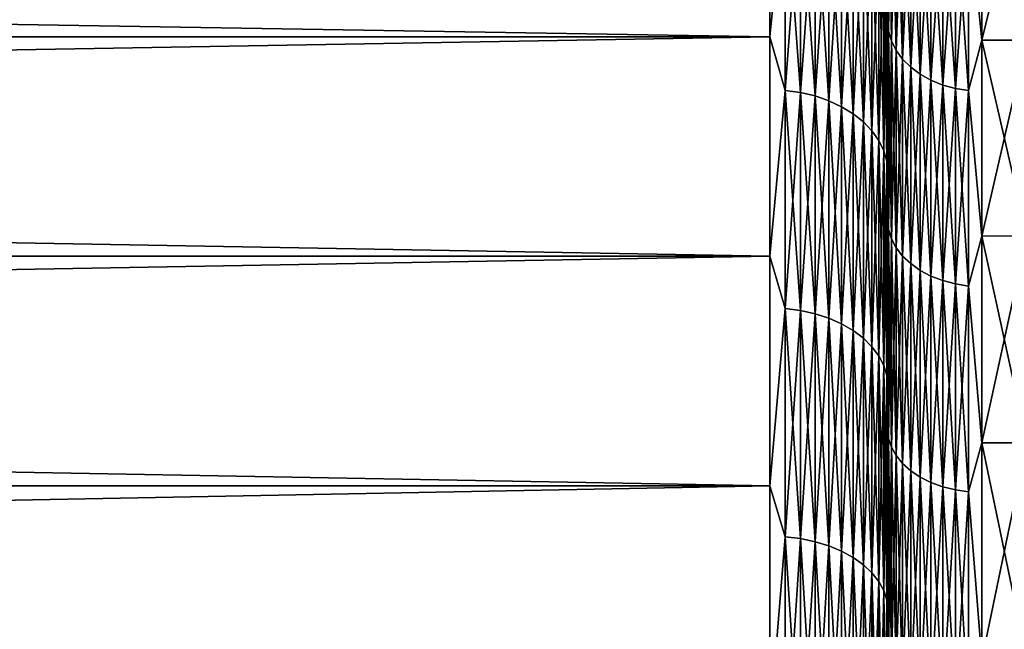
# Model space of a CAD drawing. Header units: metres. Extents: x -2 to 102, y -85 to 102.
# Tile 140 of 256: x 61.2 to 65.38, y 14.81 to 17.4. Entities that reach past the tile are written whole.
import ezdxf

# ---------------------------------------------------------------- set-up
doc = ezdxf.new("R2010")
doc.units = ezdxf.units.M
doc.layers.add('solid_21064300', color=7, linetype='CONTINUOUS')

msp = doc.modelspace()

# ---------------------------------------------------------------- linework, layer by layer
at = {"layer": 'solid_21064300'}
for points in [[(10.5, 18.207134, -16.393579), (64.379997, 18.207048, -16.3937), (64.379997, 17.324116, -17.324116)], [(10.5, 17.324116, -17.324116), (10.5, 18.207134, -16.393579), (64.379997, 17.324116, -17.324116)], [(10.5, 18.207134, 16.393579), (10.5, 17.324116, 17.324116), (64.379997, 18.207048, 16.3937)], [(10.5, 17.324116, 17.324116), (64.379997, 17.324116, 17.324116), (64.379997, 18.207048, 16.3937)], [(64.445267, 17.977053, -16.639292), (64.379997, 17.324116, -17.324116), (64.379997, 18.207048, -16.3937)], [(64.445267, 17.977053, 16.639292), (64.379997, 18.207048, 16.3937), (64.379997, 17.324116, 17.324116)], [(64.883995, 18.141371, -14.690593), (64.883995, 17.347662, -15.619905), (64.879997, 17.605345, -15.41464)], [(64.883995, 17.347662, 15.619905), (64.883995, 18.141371, 14.690593), (64.879997, 17.605345, 15.414641)], [(64.896072, 17.306168, -15.582543), (64.883995, 17.347662, -15.619905), (64.883995, 18.141371, -14.690593)], [(64.896072, 18.097977, -14.655453), (64.896072, 17.306168, -15.582543), (64.883995, 18.141371, -14.690593)], [(64.896072, 18.097977, 14.655453), (64.883995, 18.141371, 14.690593), (64.883995, 17.347662, 15.619905)], [(64.896072, 17.306168, 15.582543), (64.896072, 18.097977, 14.655453), (64.883995, 17.347662, 15.619905)], [(64.915977, 17.266375, -15.546713), (64.896072, 17.306168, -15.582543), (64.896072, 18.097977, -14.655453)], [(64.915977, 18.056362, -14.621755), (64.915977, 17.266375, -15.546713), (64.896072, 18.097977, -14.655453)], [(64.915977, 18.056362, 14.621755), (64.896072, 18.097977, 14.655453), (64.896072, 17.306168, 15.582543)], [(64.915977, 17.266375, 15.546713), (64.915977, 18.056362, 14.621755), (64.896072, 17.306168, 15.582543)], [(64.943314, 17.229094, -15.513145), (64.915977, 17.266375, -15.546713), (64.915977, 18.056362, -14.621755)], [(64.943314, 18.017376, -14.590184), (64.943314, 17.229094, -15.513145), (64.915977, 18.056362, -14.621755)], [(64.943314, 18.017376, 14.590184), (64.915977, 18.056362, 14.621755), (64.915977, 17.266375, 15.546713)], [(65.223076, 17.877522, 14.476932), (65.279999, 17.309128, 15.145761), (65.279999, 18.090685, 14.203066)], [(65.223076, 17.877522, -14.476932), (65.279999, 18.090685, -14.203066), (65.279999, 17.309128, -15.145761)], [(65.279999, 18.090685, -14.203066), (65.470001, 18.090559, -14.203209), (65.470001, 17.30916, -15.145691)], [(65.279999, 17.309128, -15.145761), (65.279999, 18.090685, -14.203066), (65.470001, 17.30916, -15.145691)], [(65.279999, 18.090685, 14.203066), (65.279999, 17.309128, 15.145761), (65.470001, 18.090559, 14.203209)], [(65.279999, 17.309128, 15.145761), (65.470001, 17.30916, 15.145691), (65.470001, 18.090559, 14.203209)], [(64.943314, 17.229094, 15.513145), (64.943314, 18.017376, 14.590184), (64.915977, 17.266375, 15.546713)], [(64.977516, 17.195087, -15.482526), (64.943314, 17.229094, -15.513145), (64.943314, 18.017376, -14.590184)], [(64.977516, 17.981813, -14.561386), (64.977516, 17.195087, -15.482526), (64.943314, 18.017376, -14.590184)], [(64.977516, 17.981813, 14.561386), (64.943314, 18.017376, 14.590184), (64.943314, 17.229094, 15.513145)], [(64.445267, 17.977053, -16.639292), (64.445267, 17.096645, -17.542665), (64.379997, 17.324116, -17.324116)], [(64.445267, 17.096645, 17.542665), (64.445267, 17.977053, 16.639292), (64.379997, 17.324116, 17.324116)], [(64.509476, 17.087729, -17.533516), (64.445267, 17.096645, -17.542665), (64.445267, 17.977053, -16.639292)], [(64.509476, 17.967676, -16.630613), (64.509476, 17.087729, -17.533516), (64.445267, 17.977053, -16.639292)], [(64.509476, 17.967676, 16.630613), (64.445267, 17.977053, 16.639292), (64.445267, 17.096645, 17.542665)], [(64.977516, 17.195087, 15.482526), (64.977516, 17.981813, 14.561386), (64.943314, 17.229094, 15.513145)], [(65.017883, 17.165047, -15.455479), (64.977516, 17.195087, -15.482526), (64.977516, 17.981813, -14.561386)], [(65.017883, 17.950401, -14.535948), (65.017883, 17.165047, -15.455479), (64.977516, 17.981813, -14.561386)], [(65.017883, 17.950401, 14.535948), (64.977516, 17.981813, 14.561386), (64.977516, 17.195087, 15.482526)], [(64.509476, 17.087729, 17.533516), (64.509476, 17.967676, 16.630613), (64.445267, 17.096645, 17.542665)], [(64.571465, 17.073032, -17.518436), (64.509476, 17.087729, -17.533516), (64.509476, 17.967676, -16.630613)], [(64.571465, 17.952223, -16.61631), (64.571465, 17.073032, -17.518436), (64.509476, 17.967676, -16.630613)], [(64.571465, 17.952223, 16.61631), (64.509476, 17.967676, 16.630613), (64.509476, 17.087729, 17.533516)], [(64.571465, 17.073032, 17.518436), (64.571465, 17.952223, 16.61631), (64.509476, 17.087729, 17.533516)], [(64.630173, 17.052811, -17.497684), (64.571465, 17.073032, -17.518436), (64.571465, 17.952223, -16.61631)], [(64.630173, 17.930958, -16.596628), (64.630173, 17.052811, -17.497684), (64.571465, 17.952223, -16.61631)], [(64.630173, 17.930958, 16.596628), (64.571465, 17.952223, 16.61631), (64.571465, 17.073032, 17.518436)], [(64.630173, 17.052811, 17.497684), (64.630173, 17.930958, 16.596628), (64.571465, 17.073032, 17.518436)], [(64.684586, 17.027407, -17.471619), (64.630173, 17.052811, -17.497684), (64.630173, 17.930958, -16.596628)], [(64.684586, 17.904247, -16.571903), (64.684586, 17.027407, -17.471619), (64.630173, 17.930958, -16.596628)], [(64.684586, 17.904247, 16.571903), (64.630173, 17.930958, 16.596628), (64.630173, 17.052811, 17.497684)], [(65.017883, 17.165047, 15.455479), (65.017883, 17.950401, 14.535948), (64.977516, 17.195087, 15.482526)], [(65.063599, 17.139589, -15.432555), (65.017883, 17.165047, -15.455479), (65.017883, 17.950401, -14.535948)], [(65.063599, 17.923777, -14.514388), (65.063599, 17.139589, -15.432555), (65.017883, 17.950401, -14.535948)], [(65.063599, 17.923777, 14.514388), (65.017883, 17.950401, 14.535948), (65.017883, 17.165047, 15.455479)], [(64.684586, 17.027407, 17.471619), (64.684586, 17.904247, 16.571903), (64.630173, 17.052811, 17.497684)], [(64.733788, 16.997259, -17.440685), (64.684586, 17.027407, -17.471619), (64.684586, 17.904247, -16.571903)], [(64.733788, 17.872547, -16.542562), (64.733788, 16.997259, -17.440685), (64.684586, 17.904247, -16.571903)], [(64.733788, 17.872547, 16.542562), (64.684586, 17.904247, 16.571903), (64.684586, 17.027407, 17.471619)], [(65.063599, 17.139589, 15.432555), (65.063599, 17.923777, 14.514388), (65.017883, 17.165047, 15.455479)], [(65.113731, 17.119228, -15.414223), (65.063599, 17.139589, -15.432555), (65.063599, 17.923777, -14.514388)], [(65.113731, 17.902485, -14.497147), (65.113731, 17.119228, -15.414223), (65.063599, 17.923777, -14.514388)], [(65.113731, 17.902485, 14.497147), (65.063599, 17.923777, 14.514388), (65.063599, 17.139589, 15.432555)], [(65.113731, 17.119228, 15.414223), (65.113731, 17.902485, 14.497147), (65.063599, 17.139589, 15.432555)], [(65.167252, 17.104383, -15.400857), (65.113731, 17.119228, -15.414223), (65.113731, 17.902485, -14.497147)], [(65.167252, 17.886961, -14.484576), (65.167252, 17.104383, -15.400857), (65.113731, 17.902485, -14.497147)], [(65.167252, 17.886961, 14.484576), (65.113731, 17.902485, 14.497147), (65.113731, 17.119228, 15.414223)], [(64.733788, 16.997259, 17.440685), (64.733788, 17.872547, 16.542562), (64.684586, 17.027407, 17.471619)], [(64.776917, 16.962883, -17.405413), (64.733788, 16.997259, -17.440685), (64.733788, 17.872547, -16.542562)], [(64.776917, 17.836401, -16.509106), (64.776917, 16.962883, -17.405413), (64.733788, 17.872547, -16.542562)], [(64.776917, 17.836401, 16.509106), (64.733788, 17.872547, 16.542562), (64.733788, 16.997259, 17.440685)], [(65.167252, 17.104383, 15.400857), (65.167252, 17.886961, 14.484576), (65.113731, 17.119228, 15.414223)], [(65.223076, 17.095356, -15.392728), (65.167252, 17.104383, -15.400857), (65.167252, 17.886961, -14.484576)], [(65.223076, 17.877522, -14.476932), (65.223076, 17.095356, -15.392728), (65.167252, 17.886961, -14.484576)], [(65.223076, 17.877522, 14.476932), (65.167252, 17.886961, 14.484576), (65.167252, 17.104383, 15.400857)], [(65.223076, 17.095356, 15.392728), (65.223076, 17.877522, 14.476932), (65.167252, 17.104383, 15.400857)], [(65.223076, 17.095356, 15.392728), (65.279999, 17.309128, 15.145761), (65.223076, 17.877522, 14.476932)], [(65.223076, 17.877522, -14.476932), (65.279999, 17.309128, -15.145761), (65.223076, 17.095356, -15.392728)], [(64.776917, 16.962883, 17.405413), (64.776917, 17.836401, 16.509106), (64.733788, 16.997259, 17.440685)], [(64.81324, 16.92487, -17.366405), (64.776917, 16.962883, -17.405413), (64.776917, 17.836401, -16.509106)], [(64.81324, 17.796429, -16.472109), (64.81324, 16.92487, -17.366405), (64.776917, 17.836401, -16.509106)], [(64.81324, 17.796429, 16.472109), (64.776917, 17.836401, 16.509106), (64.776917, 16.962883, 17.405413)], [(64.875809, 17.660667, 16.346451), (64.879997, 16.965029, 16.976), (64.879997, 17.830626, 16.06452)], [(64.875809, 17.660667, -16.346451), (64.879997, 17.830626, -16.06452), (64.879997, 16.965031, -16.975998)], [(64.879997, 17.605345, 15.414641), (64.879997, 17.830626, 16.06452), (64.879997, 16.965029, 16.976)], [(64.879997, 17.605345, -15.41464), (64.879997, 16.965031, -16.975998), (64.879997, 17.830626, -16.06452)], [(64.81324, 16.92487, 17.366405), (64.81324, 17.796429, 16.472109), (64.776917, 16.962883, 17.405413)], [(64.84214, 16.883867, -17.324335), (64.81324, 16.92487, -17.366405), (64.81324, 17.796429, -16.472109)], [(64.84214, 17.753317, -16.432205), (64.84214, 16.883867, -17.324335), (64.81324, 17.796429, -16.472109)], [(64.84214, 17.753317, 16.432205), (64.81324, 17.796429, 16.472109), (64.81324, 16.92487, 17.366405)], [(64.84214, 16.883867, 17.324335), (64.84214, 17.753317, 16.432205), (64.81324, 16.92487, 17.366405)], [(64.863113, 16.840584, -17.279922), (64.84214, 16.883867, -17.324335), (64.84214, 17.753317, -16.432205)], [(64.863113, 17.707804, -16.390078), (64.863113, 16.840584, -17.279922), (64.84214, 17.753317, -16.432205)], [(64.863113, 17.707804, 16.390078), (64.84214, 17.753317, 16.432205), (64.84214, 16.883867, 17.324335)], [(64.863113, 16.840584, 17.279922), (64.863113, 17.707804, 16.390078), (64.84214, 16.883867, 17.324335)], [(64.875809, 16.795757, -17.233927), (64.863113, 16.840584, -17.279922), (64.863113, 17.707804, -16.390078)], [(64.875809, 17.660667, -16.346451), (64.875809, 16.795757, -17.233927), (64.863113, 17.707804, -16.390078)], [(64.875809, 17.660667, 16.346451), (64.863113, 17.707804, 16.390078), (64.863113, 16.840584, 17.279922)], [(64.875809, 16.795757, 17.233927), (64.875809, 17.660667, 16.346451), (64.863113, 16.840584, 17.279922)], [(64.875809, 16.795757, 17.233927), (64.879997, 16.965029, 16.976), (64.875809, 17.660667, 16.346451)], [(64.875809, 17.660667, -16.346451), (64.879997, 16.965031, -16.975998), (64.875809, 16.795757, -17.233927)], [(64.879997, 16.760059, 16.329657), (64.879997, 17.605345, 15.414641), (64.879997, 16.965029, 16.976)], [(64.879997, 17.605345, -15.41464), (64.879997, 16.760059, -16.329657), (64.879997, 16.965031, -16.975998)], [(64.883995, 17.347662, -15.619905), (64.879997, 16.760059, -16.329657), (64.879997, 17.605345, -15.41464)], [(64.883995, 17.347662, 15.619905), (64.879997, 17.605345, 15.414641), (64.879997, 16.760059, 16.329657)], [(64.883995, 17.347662, -15.619905), (64.883995, 16.506405, -16.506405), (64.879997, 16.760059, -16.329657)], [(64.883995, 16.506405, 16.506405), (64.883995, 17.347662, 15.619905), (64.879997, 16.760059, 16.329657)], [(64.896072, 16.466923, -16.466923), (64.883995, 16.506405, -16.506405), (64.883995, 17.347662, -15.619905)], [(64.896072, 17.306168, -15.582543), (64.896072, 16.466923, -16.466923), (64.883995, 17.347662, -15.619905)], [(64.896072, 17.306168, 15.582543), (64.883995, 17.347662, 15.619905), (64.883995, 16.506405, 16.506405)], [(10.5, 17.324116, -17.324116), (64.379997, 17.324116, -17.324116), (64.379997, 16.3937, -18.207048)], [(10.5, 16.393579, -18.207134), (10.5, 17.324116, -17.324116), (64.379997, 16.3937, -18.207048)], [(10.5, 16.393579, 18.207134), (64.379997, 16.3937, 18.207048), (64.379997, 17.324116, 17.324116)], [(10.5, 17.324116, 17.324116), (10.5, 16.393579, 18.207134), (64.379997, 17.324116, 17.324116)], [(64.445267, 17.096645, -17.542665), (64.379997, 16.3937, -18.207048), (64.379997, 17.324116, -17.324116)], [(64.445267, 17.096645, 17.542665), (64.379997, 17.324116, 17.324116), (64.379997, 16.3937, 18.207048)], [(64.896072, 16.466923, 16.466923), (64.896072, 17.306168, 15.582543), (64.883995, 16.506405, 16.506405)], [(64.915977, 16.429058, -16.429058), (64.896072, 16.466923, -16.466923), (64.896072, 17.306168, -15.582543)], [(64.915977, 17.266375, -15.546713), (64.915977, 16.429058, -16.429058), (64.896072, 17.306168, -15.582543)], [(64.915977, 17.266375, 15.546713), (64.896072, 17.306168, 15.582543), (64.896072, 16.466923, 16.466923)], [(65.223076, 17.095356, 15.392728), (65.279999, 16.478504, 16.045525), (65.279999, 17.309128, 15.145761)], [(65.223076, 17.095356, -15.392728), (65.279999, 17.309128, -15.145761), (65.279999, 16.478504, -16.045525)], [(65.279999, 17.309128, -15.145761), (65.470001, 17.30916, -15.145691), (65.470001, 16.478594, -16.045431)], [(65.279999, 16.478504, 16.045525), (65.470001, 16.478594, 16.045431), (65.470001, 17.30916, 15.145691)], [(65.279999, 17.309128, 15.145761), (65.279999, 16.478504, 16.045525), (65.470001, 17.30916, 15.145691)], [(65.279999, 16.478504, -16.045525), (65.279999, 17.309128, -15.145761), (65.470001, 16.478594, -16.045431)], [(64.915977, 16.429058, 16.429058), (64.915977, 17.266375, 15.546713), (64.896072, 16.466923, 16.466923)], [(64.943314, 16.393587, -16.393587), (64.915977, 16.429058, -16.429058), (64.915977, 17.266375, -15.546713)], [(64.943314, 17.229094, -15.513145), (64.943314, 16.393587, -16.393587), (64.915977, 17.266375, -15.546713)], [(64.943314, 17.229094, 15.513145), (64.915977, 17.266375, 15.546713), (64.915977, 16.429058, 16.429058)], [(64.943314, 16.393587, 16.393587), (64.943314, 17.229094, 15.513145), (64.915977, 16.429058, 16.429058)], [(64.977516, 16.361229, -16.361229), (64.943314, 16.393587, -16.393587), (64.943314, 17.229094, -15.513145)], [(64.977516, 17.195087, -15.482526), (64.977516, 16.361229, -16.361229), (64.943314, 17.229094, -15.513145)], [(64.977516, 17.195087, 15.482526), (64.943314, 17.229094, 15.513145), (64.943314, 16.393587, 16.393587)], [(64.977516, 16.361229, 16.361229), (64.977516, 17.195087, 15.482526), (64.943314, 16.393587, 16.393587)], [(65.017883, 16.332645, -16.332645), (64.977516, 16.361229, -16.361229), (64.977516, 17.195087, -15.482526)], [(65.017883, 17.165047, -15.455479), (65.017883, 16.332645, -16.332645), (64.977516, 17.195087, -15.482526)], [(65.017883, 17.165047, 15.455479), (64.977516, 17.195087, 15.482526), (64.977516, 16.361229, 16.361229)], [(65.017883, 16.332645, 16.332645), (65.017883, 17.165047, 15.455479), (64.977516, 16.361229, 16.361229)], [(65.063599, 16.308422, -16.308422), (65.017883, 16.332645, -16.332645), (65.017883, 17.165047, -15.455479)], [(65.063599, 17.139589, -15.432555), (65.063599, 16.308422, -16.308422), (65.017883, 17.165047, -15.455479)], [(65.063599, 17.139589, 15.432555), (65.017883, 17.165047, 15.455479), (65.017883, 16.332645, 16.332645)], [(65.063599, 16.308422, 16.308422), (65.063599, 17.139589, 15.432555), (65.017883, 16.332645, 16.332645)], [(65.113731, 16.289049, -16.289049), (65.063599, 16.308422, -16.308422), (65.063599, 17.139589, -15.432555)], [(65.113731, 17.119228, -15.414223), (65.113731, 16.289049, -16.289049), (65.063599, 17.139589, -15.432555)], [(65.113731, 17.119228, 15.414223), (65.063599, 17.139589, 15.432555), (65.063599, 16.308422, 16.308422)], [(64.445267, 17.096645, -17.542665), (64.445267, 16.170902, -18.399519), (64.379997, 16.3937, -18.207048)], [(64.445267, 16.170902, 18.399519), (64.445267, 17.096645, 17.542665), (64.379997, 16.3937, 18.207048)], [(64.509476, 16.162468, -18.389923), (64.445267, 16.170902, -18.399519), (64.445267, 17.096645, -17.542665)], [(64.509476, 17.087729, -17.533516), (64.509476, 16.162468, -18.389923), (64.445267, 17.096645, -17.542665)], [(64.509476, 17.087729, 17.533516), (64.445267, 17.096645, 17.542665), (64.445267, 16.170902, 18.399519)], [(65.113731, 16.289049, 16.289049), (65.113731, 17.119228, 15.414223), (65.063599, 16.308422, 16.308422)], [(65.167252, 16.274925, -16.274925), (65.113731, 16.289049, -16.289049), (65.113731, 17.119228, -15.414223)], [(65.167252, 17.104383, -15.400857), (65.167252, 16.274925, -16.274925), (65.113731, 17.119228, -15.414223)], [(65.167252, 17.104383, 15.400857), (65.113731, 17.119228, 15.414223), (65.113731, 16.289049, 16.289049)], [(65.167252, 16.274925, 16.274925), (65.167252, 17.104383, 15.400857), (65.113731, 16.289049, 16.289049)], [(65.223076, 16.266335, -16.266335), (65.167252, 16.274925, -16.274925), (65.167252, 17.104383, -15.400857)], [(65.223076, 17.095356, -15.392728), (65.223076, 16.266335, -16.266335), (65.167252, 17.104383, -15.400857)], [(65.223076, 17.095356, 15.392728), (65.167252, 17.104383, 15.400857), (65.167252, 16.274925, 16.274925)], [(65.223076, 16.266335, 16.266335), (65.223076, 17.095356, 15.392728), (65.167252, 16.274925, 16.274925)], [(65.223076, 16.266335, 16.266335), (65.279999, 16.478504, 16.045525), (65.223076, 17.095356, 15.392728)], [(65.223076, 17.095356, -15.392728), (65.279999, 16.478504, -16.045525), (65.223076, 16.266335, -16.266335)], [(64.509476, 16.162468, 18.389923), (64.509476, 17.087729, 17.533516), (64.445267, 16.170902, 18.399519)], [(64.571465, 16.148569, -18.374107), (64.509476, 16.162468, -18.389923), (64.509476, 17.087729, -17.533516)], [(64.571465, 17.073032, -17.518436), (64.571465, 16.148569, -18.374107), (64.509476, 17.087729, -17.533516)], [(64.571465, 17.073032, 17.518436), (64.509476, 17.087729, 17.533516), (64.509476, 16.162468, 18.389923)], [(64.571465, 16.148569, 18.374107), (64.571465, 17.073032, 17.518436), (64.509476, 16.162468, 18.389923)], [(64.630173, 16.12944, -18.352343), (64.571465, 16.148569, -18.374107), (64.571465, 17.073032, -17.518436)], [(64.630173, 17.052811, -17.497684), (64.630173, 16.12944, -18.352343), (64.571465, 17.073032, -17.518436)], [(64.630173, 17.052811, 17.497684), (64.571465, 17.073032, 17.518436), (64.571465, 16.148569, 18.374107)], [(64.630173, 16.12944, 18.352343), (64.630173, 17.052811, 17.497684), (64.571465, 16.148569, 18.374107)], [(64.684586, 16.105413, -18.325003), (64.630173, 16.12944, -18.352343), (64.630173, 17.052811, -17.497684)], [(64.684586, 17.027407, -17.471619), (64.684586, 16.105413, -18.325003), (64.630173, 17.052811, -17.497684)], [(64.684586, 17.027407, 17.471619), (64.630173, 17.052811, 17.497684), (64.630173, 16.12944, 18.352343)], [(64.684586, 16.105413, 18.325003), (64.684586, 17.027407, 17.471619), (64.630173, 16.12944, 18.352343)], [(64.733788, 16.076897, -18.292557), (64.684586, 16.105413, -18.325003), (64.684586, 17.027407, -17.471619)], [(64.733788, 16.997259, -17.440685), (64.733788, 16.076897, -18.292557), (64.684586, 17.027407, -17.471619)], [(64.733788, 16.997259, 17.440685), (64.684586, 17.027407, 17.471619), (64.684586, 16.105413, 18.325003)], [(64.733788, 16.076897, 18.292557), (64.733788, 16.997259, 17.440685), (64.684586, 16.105413, 18.325003)], [(64.776917, 16.044382, -18.255562), (64.733788, 16.076897, -18.292557), (64.733788, 16.997259, -17.440685)], [(64.776917, 16.962883, -17.405413), (64.776917, 16.044382, -18.255562), (64.733788, 16.997259, -17.440685)], [(64.776917, 16.962883, 17.405413), (64.733788, 16.997259, 17.440685), (64.733788, 16.076897, 18.292557)], [(64.776917, 16.044382, 18.255562), (64.776917, 16.962883, 17.405413), (64.733788, 16.076897, 18.292557)], [(64.81324, 16.008427, -18.214651), (64.776917, 16.044382, -18.255562), (64.776917, 16.962883, -17.405413)], [(64.81324, 16.92487, -17.366405), (64.81324, 16.008427, -18.214651), (64.776917, 16.962883, -17.405413)], [(64.81324, 16.92487, 17.366405), (64.776917, 16.962883, 17.405413), (64.776917, 16.044382, 18.255562)], [(64.875809, 16.795757, -17.233927), (64.879997, 16.965031, -16.975998), (64.879997, 16.053003, -17.840994)], [(64.875809, 16.795757, 17.233927), (64.879997, 16.053003, 17.840994), (64.879997, 16.965029, 16.976)], [(64.879997, 16.760059, -16.329657), (64.879997, 16.053003, -17.840994), (64.879997, 16.965031, -16.975998)], [(64.879997, 16.760059, 16.329657), (64.879997, 16.965029, 16.976), (64.879997, 16.053003, 17.840994)], [(64.81324, 16.008427, 18.214651), (64.81324, 16.92487, 17.366405), (64.776917, 16.044382, 18.255562)], [(64.84214, 15.969646, -18.170527), (64.81324, 16.008427, -18.214651), (64.81324, 16.92487, -17.366405)], [(64.84214, 16.883867, -17.324335), (64.84214, 15.969646, -18.170527), (64.81324, 16.92487, -17.366405)], [(64.84214, 16.883867, 17.324335), (64.81324, 16.92487, 17.366405), (64.81324, 16.008427, 18.214651)], [(64.84214, 15.969646, 18.170527), (64.84214, 16.883867, 17.324335), (64.81324, 16.008427, 18.214651)], [(64.863113, 15.928705, -18.123943), (64.84214, 15.969646, -18.170527), (64.84214, 16.883867, -17.324335)], [(64.863113, 16.840584, -17.279922), (64.863113, 15.928705, -18.123943), (64.84214, 16.883867, -17.324335)], [(64.863113, 16.840584, 17.279922), (64.84214, 16.883867, 17.324335), (64.84214, 15.969646, 18.170527)], [(64.863113, 15.928705, 18.123943), (64.863113, 16.840584, 17.279922), (64.84214, 15.969646, 18.170527)], [(64.875809, 15.886306, -18.075701), (64.863113, 15.928705, -18.123943), (64.863113, 16.840584, -17.279922)], [(64.875809, 16.795757, -17.233927), (64.875809, 15.886306, -18.075701), (64.863113, 16.840584, -17.279922)], [(64.875809, 16.795757, 17.233927), (64.863113, 16.840584, 17.279922), (64.863113, 15.928705, 18.123943)], [(64.875809, 15.886306, 18.075701), (64.875809, 16.795757, 17.233927), (64.863113, 15.928705, 18.123943)], [(64.875809, 15.886306, 18.075701), (64.879997, 16.053003, 17.840994), (64.875809, 16.795757, 17.233927)], [(64.875809, 16.795757, -17.233927), (64.879997, 16.053003, -17.840994), (64.875809, 15.886306, -18.075701)], [(64.879997, 15.866417, 17.19931), (64.879997, 16.760059, 16.329657), (64.879997, 16.053003, 17.840994)], [(64.879997, 16.760059, -16.329657), (64.879997, 15.866417, -17.19931), (64.879997, 16.053003, -17.840994)], [(64.883995, 16.506405, -16.506405), (64.879997, 15.866417, -17.19931), (64.879997, 16.760059, -16.329657)], [(64.883995, 16.506405, 16.506405), (64.879997, 16.760059, 16.329657), (64.879997, 15.866417, 17.19931)], [(64.883995, 16.506405, -16.506405), (64.883995, 15.619905, -17.347662), (64.879997, 15.866417, -17.19931)], [(64.883995, 15.619905, 17.347662), (64.883995, 16.506405, 16.506405), (64.879997, 15.866417, 17.19931)], [(64.896072, 15.582543, -17.306168), (64.883995, 15.619905, -17.347662), (64.883995, 16.506405, -16.506405)], [(64.896072, 16.466923, -16.466923), (64.896072, 15.582543, -17.306168), (64.883995, 16.506405, -16.506405)], [(64.896072, 16.466923, 16.466923), (64.883995, 16.506405, 16.506405), (64.883995, 15.619905, 17.347662)], [(65.223076, 16.266335, 16.266335), (65.279999, 15.601172, 16.899805), (65.279999, 16.478504, 16.045525)], [(65.223076, 16.266335, -16.266335), (65.279999, 16.478504, -16.045525), (65.279999, 15.601172, -16.899805)], [(65.279999, 16.478504, -16.045525), (65.470001, 16.478594, -16.045431), (65.470001, 15.601027, -16.899923)], [(65.279999, 15.601172, 16.899805), (65.470001, 15.601027, 16.899923), (65.470001, 16.478594, 16.045431)], [(65.279999, 16.478504, 16.045525), (65.279999, 15.601172, 16.899805), (65.470001, 16.478594, 16.045431)], [(65.279999, 15.601172, -16.899805), (65.279999, 16.478504, -16.045525), (65.470001, 15.601027, -16.899923)], [(64.896072, 15.582543, 17.306168), (64.896072, 16.466923, 16.466923), (64.883995, 15.619905, 17.347662)], [(64.915977, 15.546713, -17.266375), (64.896072, 15.582543, -17.306168), (64.896072, 16.466923, -16.466923)], [(64.915977, 16.429058, -16.429058), (64.915977, 15.546713, -17.266375), (64.896072, 16.466923, -16.466923)], [(64.915977, 16.429058, 16.429058), (64.896072, 16.466923, 16.466923), (64.896072, 15.582543, 17.306168)], [(64.915977, 15.546713, 17.266375), (64.915977, 16.429058, 16.429058), (64.896072, 15.582543, 17.306168)], [(64.943314, 15.513145, -17.229094), (64.915977, 15.546713, -17.266375), (64.915977, 16.429058, -16.429058)], [(64.943314, 16.393587, -16.393587), (64.943314, 15.513145, -17.229094), (64.915977, 16.429058, -16.429058)], [(64.943314, 16.393587, 16.393587), (64.915977, 16.429058, 16.429058), (64.915977, 15.546713, 17.266375)], [(10.5, 16.393579, -18.207134), (64.379997, 16.3937, -18.207048), (64.379997, 15.418349, -19.040075)], [(10.5, 15.418452, 19.03997), (64.379997, 15.418349, 19.040075), (64.379997, 16.3937, 18.207048)], [(10.5, 16.393579, 18.207134), (10.5, 15.418452, 19.03997), (64.379997, 16.3937, 18.207048)], [(10.5, 15.418452, -19.03997), (10.5, 16.393579, -18.207134), (64.379997, 15.418349, -19.040075)], [(64.445267, 16.170902, -18.399519), (64.379997, 15.418349, -19.040075), (64.379997, 16.3937, -18.207048)], [(64.445267, 16.170902, 18.399519), (64.379997, 16.3937, 18.207048), (64.379997, 15.418349, 19.040075)], [(64.943314, 15.513145, 17.229094), (64.943314, 16.393587, 16.393587), (64.915977, 15.546713, 17.266375)], [(64.977516, 15.482526, -17.195087), (64.943314, 15.513145, -17.229094), (64.943314, 16.393587, -16.393587)], [(64.977516, 16.361229, -16.361229), (64.977516, 15.482526, -17.195087), (64.943314, 16.393587, -16.393587)], [(64.977516, 16.361229, 16.361229), (64.943314, 16.393587, 16.393587), (64.943314, 15.513145, 17.229094)], [(64.977516, 15.482526, 17.195087), (64.977516, 16.361229, 16.361229), (64.943314, 15.513145, 17.229094)], [(65.017883, 15.455479, -17.165047), (64.977516, 15.482526, -17.195087), (64.977516, 16.361229, -16.361229)], [(65.017883, 16.332645, -16.332645), (65.017883, 15.455479, -17.165047), (64.977516, 16.361229, -16.361229)], [(65.017883, 16.332645, 16.332645), (64.977516, 16.361229, 16.361229), (64.977516, 15.482526, 17.195087)], [(65.017883, 15.455479, 17.165047), (65.017883, 16.332645, 16.332645), (64.977516, 15.482526, 17.195087)], [(65.063599, 15.432555, -17.139589), (65.017883, 15.455479, -17.165047), (65.017883, 16.332645, -16.332645)], [(65.063599, 16.308422, -16.308422), (65.063599, 15.432555, -17.139589), (65.017883, 16.332645, -16.332645)], [(65.063599, 16.308422, 16.308422), (65.017883, 16.332645, 16.332645), (65.017883, 15.455479, 17.165047)], [(65.063599, 15.432555, 17.139589), (65.063599, 16.308422, 16.308422), (65.017883, 15.455479, 17.165047)], [(65.113731, 15.414223, -17.119228), (65.063599, 15.432555, -17.139589), (65.063599, 16.308422, -16.308422)], [(65.113731, 16.289049, -16.289049), (65.113731, 15.414223, -17.119228), (65.063599, 16.308422, -16.308422)], [(65.113731, 16.289049, 16.289049), (65.063599, 16.308422, 16.308422), (65.063599, 15.432555, 17.139589)], [(65.113731, 15.414223, 17.119228), (65.113731, 16.289049, 16.289049), (65.063599, 15.432555, 17.139589)], [(65.167252, 15.400857, -17.104383), (65.113731, 15.414223, -17.119228), (65.113731, 16.289049, -16.289049)], [(65.167252, 16.274925, -16.274925), (65.167252, 15.400857, -17.104383), (65.113731, 16.289049, -16.289049)], [(65.167252, 16.274925, 16.274925), (65.113731, 16.289049, 16.289049), (65.113731, 15.414223, 17.119228)], [(65.167252, 15.400857, 17.104383), (65.167252, 16.274925, 16.274925), (65.113731, 15.414223, 17.119228)], [(65.223076, 15.392728, -17.095356), (65.167252, 15.400857, -17.104383), (65.167252, 16.274925, -16.274925)], [(65.223076, 16.266335, -16.266335), (65.223076, 15.392728, -17.095356), (65.167252, 16.274925, -16.274925)], [(65.223076, 16.266335, 16.266335), (65.167252, 16.274925, 16.274925), (65.167252, 15.400857, 17.104383)], [(65.223076, 15.392728, 17.095356), (65.223076, 16.266335, 16.266335), (65.167252, 15.400857, 17.104383)], [(65.223076, 15.392728, 17.095356), (65.279999, 15.601172, 16.899805), (65.223076, 16.266335, 16.266335)], [(65.223076, 16.266335, -16.266335), (65.279999, 15.601172, -16.899805), (65.223076, 15.392728, -17.095356)], [(64.445267, 16.170902, -18.399519), (64.445267, 15.202277, -19.207581), (64.379997, 15.418349, -19.040075)], [(64.445267, 15.202277, 19.207581), (64.445267, 16.170902, 18.399519), (64.379997, 15.418349, 19.040075)], [(64.509476, 15.194348, -19.197563), (64.445267, 15.202277, -19.207581), (64.445267, 16.170902, -18.399519)], [(64.509476, 16.162468, -18.389923), (64.509476, 15.194348, -19.197563), (64.445267, 16.170902, -18.399519)], [(64.509476, 16.162468, 18.389923), (64.445267, 16.170902, 18.399519), (64.445267, 15.202277, 19.207581)], [(64.509476, 15.194348, 19.197563), (64.509476, 16.162468, 18.389923), (64.445267, 15.202277, 19.207581)], [(64.571465, 15.181281, -19.181051), (64.509476, 15.194348, -19.197563), (64.509476, 16.162468, -18.389923)], [(64.571465, 16.148569, -18.374107), (64.571465, 15.181281, -19.181051), (64.509476, 16.162468, -18.389923)], [(64.571465, 16.148569, 18.374107), (64.509476, 16.162468, 18.389923), (64.509476, 15.194348, 19.197563)], [(64.571465, 15.181281, 19.181051), (64.571465, 16.148569, 18.374107), (64.509476, 15.194348, 19.197563)], [(64.630173, 15.163299, -19.158333), (64.571465, 15.181281, -19.181051), (64.571465, 16.148569, -18.374107)], [(64.630173, 16.12944, -18.352343), (64.630173, 15.163299, -19.158333), (64.571465, 16.148569, -18.374107)], [(64.630173, 16.12944, 18.352343), (64.571465, 16.148569, 18.374107), (64.571465, 15.181281, 19.181051)], [(64.630173, 15.163299, 19.158333), (64.630173, 16.12944, 18.352343), (64.571465, 15.181281, 19.181051)], [(64.684586, 15.14071, -19.129793), (64.630173, 15.163299, -19.158333), (64.630173, 16.12944, -18.352343)], [(64.684586, 16.105413, -18.325003), (64.684586, 15.14071, -19.129793), (64.630173, 16.12944, -18.352343)], [(64.684586, 16.105413, 18.325003), (64.630173, 16.12944, 18.352343), (64.630173, 15.163299, 19.158333)], [(64.684586, 15.14071, 19.129793), (64.684586, 16.105413, 18.325003), (64.630173, 15.163299, 19.158333)], [(64.733788, 15.113902, -19.095922), (64.684586, 15.14071, -19.129793), (64.684586, 16.105413, -18.325003)], [(64.733788, 16.076897, -18.292557), (64.733788, 15.113902, -19.095922), (64.684586, 16.105413, -18.325003)], [(64.733788, 16.076897, 18.292557), (64.684586, 16.105413, 18.325003), (64.684586, 15.14071, 19.129793)], [(64.733788, 15.113902, 19.095922), (64.733788, 16.076897, 18.292557), (64.684586, 15.14071, 19.129793)], [(64.776917, 15.083336, -19.057302), (64.733788, 15.113902, -19.095922), (64.733788, 16.076897, -18.292557)], [(64.776917, 16.044382, -18.255562), (64.776917, 15.083336, -19.057302), (64.733788, 16.076897, -18.292557)], [(64.776917, 16.044382, 18.255562), (64.733788, 16.076897, 18.292557), (64.733788, 15.113902, 19.095922)], [(64.875809, 15.886306, 18.075701), (64.879997, 15.096893, 18.656923), (64.879997, 16.053003, 17.840994)], [(64.875809, 15.886306, -18.075701), (64.879997, 16.053003, -17.840994), (64.879997, 15.096893, -18.656923)], [(64.879997, 15.866417, 17.19931), (64.879997, 16.053003, 17.840994), (64.879997, 15.096893, 18.656923)], [(64.879997, 15.866417, -17.19931), (64.879997, 15.096893, -18.656923), (64.879997, 16.053003, -17.840994)], [(64.776917, 15.083336, 19.057302), (64.776917, 16.044382, 18.255562), (64.733788, 15.113902, 19.095922)], [(64.81324, 15.049534, -19.014595), (64.776917, 15.083336, -19.057302), (64.776917, 16.044382, -18.255562)], [(64.81324, 16.008427, -18.214651), (64.81324, 15.049534, -19.014595), (64.776917, 16.044382, -18.255562)], [(64.81324, 16.008427, 18.214651), (64.776917, 16.044382, 18.255562), (64.776917, 15.083336, 19.057302)], [(64.81324, 15.049534, 19.014595), (64.81324, 16.008427, 18.214651), (64.776917, 15.083336, 19.057302)], [(64.84214, 15.013076, -18.968531), (64.81324, 15.049534, -19.014595), (64.81324, 16.008427, -18.214651)], [(64.84214, 15.969646, -18.170527), (64.84214, 15.013076, -18.968531), (64.81324, 16.008427, -18.214651)], [(64.84214, 15.969646, 18.170527), (64.81324, 16.008427, 18.214651), (64.81324, 15.049534, 19.014595)], [(64.84214, 15.013076, 18.968531), (64.84214, 15.969646, 18.170527), (64.81324, 15.049534, 19.014595)], [(64.863113, 14.974587, -18.919901), (64.84214, 15.013076, -18.968531), (64.84214, 15.969646, -18.170527)], [(64.863113, 15.928705, -18.123943), (64.863113, 14.974587, -18.919901), (64.84214, 15.969646, -18.170527)], [(64.863113, 15.928705, 18.123943), (64.84214, 15.969646, 18.170527), (64.84214, 15.013076, 18.968531)], [(64.863113, 14.974587, 18.919901), (64.863113, 15.928705, 18.123943), (64.84214, 15.013076, 18.968531)], [(64.875809, 14.934728, -18.869541), (64.863113, 14.974587, -18.919901), (64.863113, 15.928705, -18.123943)], [(64.875809, 15.886306, -18.075701), (64.875809, 14.934728, -18.869541), (64.863113, 15.928705, -18.123943)], [(64.875809, 15.886306, 18.075701), (64.863113, 15.928705, 18.123943), (64.863113, 14.974587, 18.919901)], [(64.875809, 14.934728, 18.869541), (64.875809, 15.886306, 18.075701), (64.863113, 14.974587, 18.919901)], [(64.875809, 14.934728, 18.869541), (64.879997, 15.096893, 18.656923), (64.875809, 15.886306, 18.075701)], [(64.875809, 15.886306, -18.075701), (64.879997, 15.096893, -18.656923), (64.875809, 14.934728, -18.869541)], [(64.879997, 14.928626, 18.019255), (64.879997, 15.866417, 17.19931), (64.879997, 15.096893, 18.656923)], [(64.879997, 15.866417, -17.19931), (64.879997, 14.928627, -18.019253), (64.879997, 15.096893, -18.656923)], [(64.883995, 15.619905, -17.347662), (64.879997, 14.928627, -18.019253), (64.879997, 15.866417, -17.19931)], [(64.883995, 15.619905, 17.347662), (64.879997, 15.866417, 17.19931), (64.879997, 14.928626, 18.019255)], [(64.883995, 15.619905, -17.347662), (64.883995, 14.690593, -18.141371), (64.879997, 14.928627, -18.019253)], [(64.883995, 14.690593, 18.141371), (64.883995, 15.619905, 17.347662), (64.879997, 14.928626, 18.019255)], [(64.896072, 14.655453, -18.097977), (64.883995, 14.690593, -18.141371), (64.883995, 15.619905, -17.347662)], [(64.896072, 15.582543, -17.306168), (64.896072, 14.655453, -18.097977), (64.883995, 15.619905, -17.347662)], [(64.896072, 15.582543, 17.306168), (64.883995, 15.619905, 17.347662), (64.883995, 14.690593, 18.141371)], [(65.223076, 15.392728, 17.095356), (65.279999, 14.679616, 17.706182), (65.279999, 15.601172, 16.899805)], [(65.223076, 15.392728, -17.095356), (65.279999, 15.601172, -16.899805), (65.279999, 14.679616, -17.706182)], [(65.279999, 15.601172, -16.899805), (65.470001, 15.601027, -16.899923), (65.470001, 14.679672, -17.706108)], [(65.279999, 14.679616, -17.706182), (65.279999, 15.601172, -16.899805), (65.470001, 14.679672, -17.706108)], [(65.279999, 15.601172, 16.899805), (65.279999, 14.679616, 17.706182), (65.470001, 15.601027, 16.899923)], [(65.279999, 14.679616, 17.706182), (65.470001, 14.679672, 17.706108), (65.470001, 15.601027, 16.899923)], [(64.896072, 14.655453, 18.097977), (64.896072, 15.582543, 17.306168), (64.883995, 14.690593, 18.141371)], [(64.915977, 14.621755, -18.056362), (64.896072, 14.655453, -18.097977), (64.896072, 15.582543, -17.306168)], [(64.915977, 15.546713, -17.266375), (64.915977, 14.621755, -18.056362), (64.896072, 15.582543, -17.306168)], [(64.915977, 15.546713, 17.266375), (64.896072, 15.582543, 17.306168), (64.896072, 14.655453, 18.097977)], [(64.915977, 14.621755, 18.056362), (64.915977, 15.546713, 17.266375), (64.896072, 14.655453, 18.097977)], [(64.943314, 14.590184, -18.017376), (64.915977, 14.621755, -18.056362), (64.915977, 15.546713, -17.266375)], [(64.943314, 15.513145, -17.229094), (64.943314, 14.590184, -18.017376), (64.915977, 15.546713, -17.266375)], [(64.943314, 15.513145, 17.229094), (64.915977, 15.546713, 17.266375), (64.915977, 14.621755, 18.056362)], [(64.943314, 14.590184, 18.017376), (64.943314, 15.513145, 17.229094), (64.915977, 14.621755, 18.056362)], [(64.977516, 14.561386, -17.981813), (64.943314, 14.590184, -18.017376), (64.943314, 15.513145, -17.229094)], [(64.977516, 15.482526, -17.195087), (64.977516, 14.561386, -17.981813), (64.943314, 15.513145, -17.229094)], [(64.977516, 15.482526, 17.195087), (64.943314, 15.513145, 17.229094), (64.943314, 14.590184, 18.017376)], [(64.977516, 14.561386, 17.981813), (64.977516, 15.482526, 17.195087), (64.943314, 14.590184, 18.017376)], [(65.017883, 14.535948, -17.950401), (64.977516, 14.561386, -17.981813), (64.977516, 15.482526, -17.195087)], [(65.017883, 15.455479, -17.165047), (65.017883, 14.535948, -17.950401), (64.977516, 15.482526, -17.195087)], [(65.017883, 15.455479, 17.165047), (64.977516, 15.482526, 17.195087), (64.977516, 14.561386, 17.981813)], [(65.017883, 14.535948, 17.950401), (65.017883, 15.455479, 17.165047), (64.977516, 14.561386, 17.981813)], [(65.063599, 14.514388, -17.923777), (65.017883, 14.535948, -17.950401), (65.017883, 15.455479, -17.165047)], [(65.063599, 15.432555, -17.139589), (65.063599, 14.514388, -17.923777), (65.017883, 15.455479, -17.165047)], [(65.063599, 15.432555, 17.139589), (65.017883, 15.455479, 17.165047), (65.017883, 14.535948, 17.950401)], [(65.063599, 14.514388, 17.923777), (65.063599, 15.432555, 17.139589), (65.017883, 14.535948, 17.950401)], [(65.113731, 14.497147, -17.902485), (65.063599, 14.514388, -17.923777), (65.063599, 15.432555, -17.139589)], [(65.113731, 15.414223, -17.119228), (65.113731, 14.497147, -17.902485), (65.063599, 15.432555, -17.139589)], [(65.113731, 15.414223, 17.119228), (65.063599, 15.432555, 17.139589), (65.063599, 14.514388, 17.923777)], [(10.5, 15.418452, -19.03997), (64.379997, 15.418349, -19.040075), (64.379997, 14.400739, -19.820917)], [(10.5, 14.400739, -19.820917), (10.5, 15.418452, -19.03997), (64.379997, 14.400739, -19.820917)], [(10.5, 15.418452, 19.03997), (10.5, 14.400739, 19.820917), (64.379997, 15.418349, 19.040075)], [(10.5, 14.400739, 19.820917), (64.379997, 14.400739, 19.820917), (64.379997, 15.418349, 19.040075)], [(64.445267, 15.202277, -19.207581), (64.379997, 14.400739, -19.820917), (64.379997, 15.418349, -19.040075)], [(64.445267, 15.202277, 19.207581), (64.379997, 15.418349, 19.040075), (64.379997, 14.400739, 19.820917)], [(65.113731, 14.497147, 17.902485), (65.113731, 15.414223, 17.119228), (65.063599, 14.514388, 17.923777)], [(65.167252, 14.484576, -17.886961), (65.113731, 14.497147, -17.902485), (65.113731, 15.414223, -17.119228)], [(65.167252, 15.400857, -17.104383), (65.167252, 14.484576, -17.886961), (65.113731, 15.414223, -17.119228)], [(65.167252, 15.400857, 17.104383), (65.113731, 15.414223, 17.119228), (65.113731, 14.497147, 17.902485)], [(65.167252, 14.484576, 17.886961), (65.167252, 15.400857, 17.104383), (65.113731, 14.497147, 17.902485)], [(65.223076, 14.476932, -17.877522), (65.167252, 14.484576, -17.886961), (65.167252, 15.400857, -17.104383)], [(65.223076, 15.392728, -17.095356), (65.223076, 14.476932, -17.877522), (65.167252, 15.400857, -17.104383)], [(65.223076, 15.392728, 17.095356), (65.167252, 15.400857, 17.104383), (65.167252, 14.484576, 17.886961)], [(65.223076, 14.476932, 17.877522), (65.223076, 15.392728, 17.095356), (65.167252, 14.484576, 17.886961)], [(65.223076, 14.476932, 17.877522), (65.279999, 14.679616, 17.706182), (65.223076, 15.392728, 17.095356)], [(65.223076, 15.392728, -17.095356), (65.279999, 14.679616, -17.706182), (65.223076, 14.476932, -17.877522)], [(64.445267, 15.202277, -19.207581), (64.445267, 14.193338, -19.964708), (64.379997, 14.400739, -19.820917)], [(64.445267, 14.193338, 19.964708), (64.445267, 15.202277, 19.207581), (64.379997, 14.400739, 19.820917)], [(64.509476, 14.185935, -19.954294), (64.445267, 14.193338, -19.964708), (64.445267, 15.202277, -19.207581)], [(64.509476, 15.194348, -19.197563), (64.509476, 14.185935, -19.954294), (64.445267, 15.202277, -19.207581)], [(64.509476, 15.194348, 19.197563), (64.445267, 15.202277, 19.207581), (64.445267, 14.193338, 19.964708)], [(64.509476, 14.185935, 19.954294), (64.509476, 15.194348, 19.197563), (64.445267, 14.193338, 19.964708)], [(64.571465, 14.173735, -19.937134), (64.509476, 14.185935, -19.954294), (64.509476, 15.194348, -19.197563)], [(64.571465, 15.181281, -19.181051), (64.571465, 14.173735, -19.937134), (64.509476, 15.194348, -19.197563)], [(64.571465, 15.181281, 19.181051), (64.509476, 15.194348, 19.197563), (64.509476, 14.185935, 19.954294)], [(64.571465, 14.173735, 19.937134), (64.571465, 15.181281, 19.181051), (64.509476, 14.185935, 19.954294)], [(64.630173, 14.156946, -19.913517), (64.571465, 14.173735, -19.937134), (64.571465, 15.181281, -19.181051)], [(64.630173, 15.163299, -19.158333), (64.630173, 14.156946, -19.913517), (64.571465, 15.181281, -19.181051)], [(64.630173, 15.163299, 19.158333), (64.571465, 15.181281, 19.181051), (64.571465, 14.173735, 19.937134)], [(64.630173, 14.156946, 19.913517), (64.630173, 15.163299, 19.158333), (64.571465, 14.173735, 19.937134)], [(64.684586, 14.135857, -19.883852), (64.630173, 14.156946, -19.913517), (64.630173, 15.163299, -19.158333)], [(64.684586, 15.14071, -19.129793), (64.684586, 14.135857, -19.883852), (64.630173, 15.163299, -19.158333)], [(64.684586, 15.14071, 19.129793), (64.630173, 15.163299, 19.158333), (64.630173, 14.156946, 19.913517)], [(64.684586, 14.135857, 19.883852), (64.684586, 15.14071, 19.129793), (64.630173, 14.156946, 19.913517)], [(64.733788, 14.110828, -19.848648), (64.684586, 14.135857, -19.883852), (64.684586, 15.14071, -19.129793)], [(64.733788, 15.113902, -19.095922), (64.733788, 14.110828, -19.848648), (64.684586, 15.14071, -19.129793)], [(64.733788, 15.113902, 19.095922), (64.684586, 15.14071, 19.129793), (64.684586, 14.135857, 19.883852)], [(64.733788, 14.110828, 19.848648), (64.733788, 15.113902, 19.095922), (64.684586, 14.135857, 19.883852)], [(64.776917, 14.082291, -19.808504), (64.733788, 14.110828, -19.848648), (64.733788, 15.113902, -19.095922)], [(64.776917, 15.083336, -19.057302), (64.776917, 14.082291, -19.808504), (64.733788, 15.113902, -19.095922)], [(64.776917, 15.083336, 19.057302), (64.733788, 15.113902, 19.095922), (64.733788, 14.110828, 19.848648)], [(64.875809, 14.934728, 18.869541), (64.879997, 14.099415, 19.421804), (64.879997, 15.096893, 18.656923)], [(64.875809, 14.934728, -18.869541), (64.879997, 15.096893, -18.656923), (64.879997, 14.099416, -19.421804)], [(64.879997, 14.928626, 18.019255), (64.879997, 15.096893, 18.656923), (64.879997, 14.099415, 19.421804)], [(64.879997, 14.928627, -18.019253), (64.879997, 14.099416, -19.421804), (64.879997, 15.096893, -18.656923)], [(64.776917, 14.082291, 19.808504), (64.776917, 15.083336, 19.057302), (64.733788, 14.110828, 19.848648)], [(64.81324, 14.050732, -19.764114), (64.776917, 14.082291, -19.808504), (64.776917, 15.083336, -19.057302)], [(64.81324, 15.049534, -19.014595), (64.81324, 14.050732, -19.764114), (64.776917, 15.083336, -19.057302)], [(64.81324, 15.049534, 19.014595), (64.776917, 15.083336, 19.057302), (64.776917, 14.082291, 19.808504)], [(64.81324, 14.050732, 19.764114), (64.81324, 15.049534, 19.014595), (64.776917, 14.082291, 19.808504)], [(64.84214, 14.016693, -19.716234), (64.81324, 14.050732, -19.764114), (64.81324, 15.049534, -19.014595)], [(64.84214, 15.013076, -18.968531), (64.84214, 14.016693, -19.716234), (64.81324, 15.049534, -19.014595)], [(64.84214, 15.013076, 18.968531), (64.81324, 15.049534, 19.014595), (64.81324, 14.050732, 19.764114)], [(64.84214, 14.016693, 19.716234), (64.84214, 15.013076, 18.968531), (64.81324, 14.050732, 19.764114)], [(64.863113, 13.98076, -19.665689), (64.84214, 14.016693, -19.716234), (64.84214, 15.013076, -18.968531)], [(64.863113, 14.974587, -18.919901), (64.863113, 13.98076, -19.665689), (64.84214, 15.013076, -18.968531)], [(64.863113, 14.974587, 18.919901), (64.84214, 15.013076, 18.968531), (64.84214, 14.016693, 19.716234)], [(64.863113, 13.98076, 19.665689), (64.863113, 14.974587, 18.919901), (64.84214, 14.016693, 19.716234)], [(64.875809, 13.943545, -19.613342), (64.863113, 13.98076, -19.665689), (64.863113, 14.974587, -18.919901)], [(64.875809, 14.934728, -18.869541), (64.875809, 13.943545, -19.613342), (64.863113, 14.974587, -18.919901)], [(64.875809, 14.934728, 18.869541), (64.863113, 14.974587, 18.919901), (64.863113, 13.98076, 19.665689)], [(64.875809, 13.943545, 19.613342), (64.875809, 14.934728, 18.869541), (64.863113, 13.98076, 19.665689)], [(64.875809, 13.943545, 19.613342), (64.879997, 14.099415, 19.421804), (64.875809, 14.934728, 18.869541)], [(64.875809, 14.934728, -18.869541), (64.879997, 14.099416, -19.421804), (64.875809, 13.943545, -19.613342)], [(64.879997, 14.928627, -18.019253), (64.879997, 13.947654, -18.788897), (64.879997, 14.099416, -19.421804)], [(64.883995, 14.690593, -18.141371), (64.879997, 13.947654, -18.788897), (64.879997, 14.928627, -18.019253)], [(64.879997, 13.947654, 18.788897), (64.879997, 14.928626, 18.019255), (64.879997, 14.099415, 19.421804)], [(64.883995, 14.690593, 18.141371), (64.879997, 14.928626, 18.019255), (64.879997, 13.947654, 18.788897)]]:
    msp.add_3dface(points, dxfattribs=at)

doc.saveas('drawing.dxf')
